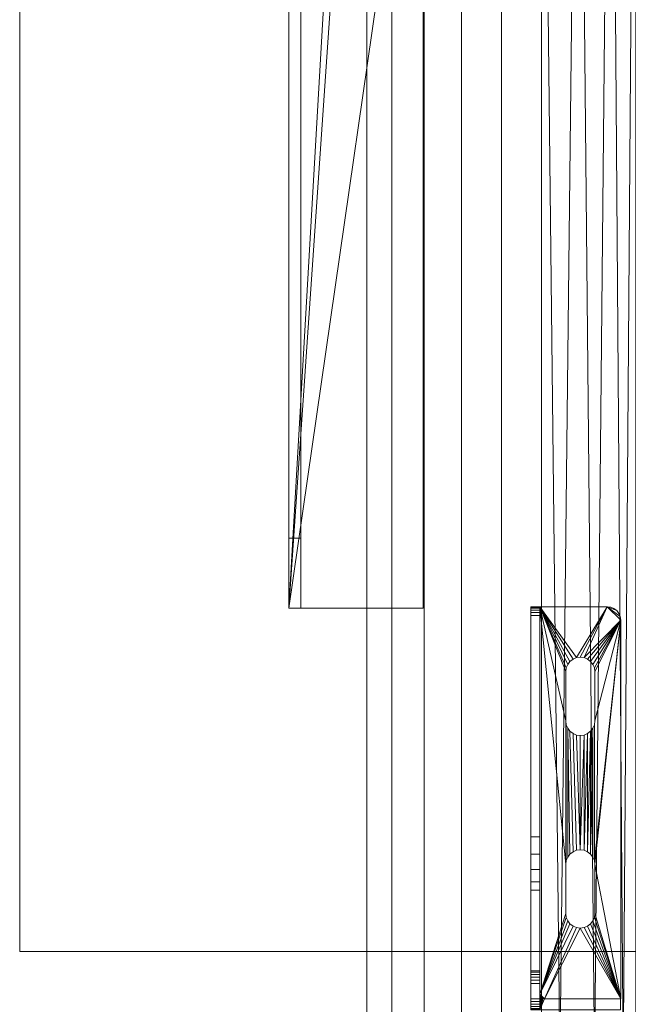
# Model space of a CAD drawing. Header units: millimetres. Extents: x -5914 to -4114, y 1890 to 3540.
# Tile 80 of 256: x -5914 to -5779, y 2729 to 2948. Entities that reach past the tile are written whole.
import ezdxf

# ---------------------------------------------------------------- set-up
doc = ezdxf.new("R2010")
doc.units = ezdxf.units.MM
doc.layers.add('A-GENM', color=13, linetype='Continuous', lineweight=5)

# ---------------------------------------------------------------- blocks, each defined once
blk = doc.blocks.new('Generic Models 4047 - Generic Models 1-429712-_3D_')
at = {"layer": 'A-GENM'}
mesh = blk.add_polyface(dxfattribs=at)
corners = [(-13146.03, 4927.13, 791.17), (-12446.03, 4927.13, 791.17), (-12446.03, 5727.13, 791.17), (-14246.03, 5727.13, 791.17), (-14246.03, 4927.13, 791.17), (-13546.03, 4927.13, 791.17), (-13533.09, 4928.83, 791.17), (-13521.03, 4933.82, 791.17), (-13510.67, 4941.77, 791.17), (-13484.1, 4968.34, 791.17), (-13477.89, 4973.11, 791.17), (-13470.66, 4976.1, 791.17), (-13462.89, 4977.13, 791.17), (-13229.16, 4977.13, 791.17), (-13221.4, 4976.1, 791.17), (-13214.16, 4973.11, 791.17), (-13207.95, 4968.34, 791.17), (-13181.38, 4941.77, 791.17), (-13171.03, 4933.82, 791.17), (-13158.97, 4928.83, 791.17)]
mesh.append_faces([[corners[k] for k in face] for face in [(0, 18, 19), (2, 0, 1)]], dxfattribs={"vtx0": -1})
mesh.append_faces([[corners[k] for k in face] for face in [(9, 5, 8), (15, 2, 14), (13, 2, 12)]], dxfattribs={"vtx0": -1, "vtx1": -1})
mesh.append_faces([[corners[k] for k in face] for face in [(3, 11, 12, 2)]], dxfattribs={"vtx0": -1, "vtx2": -1})
mesh.append_faces([[corners[k] for k in face] for face in [(2, 15, 16, 0)]], dxfattribs={"vtx0": -1, "vtx2": -1, "vtx3": -1})
mesh.append_faces([[corners[k] for k in face] for face in [(7, 8, 5, 6)]], dxfattribs={"vtx1": -1})
mesh.append_faces([[corners[k] for k in face] for face in [(10, 11, 3), (17, 18, 0, 16), (13, 14, 2)]], dxfattribs={"vtx1": -1, "vtx2": -1})
mesh.append_faces([[corners[k] for k in face] for face in [(9, 10, 3, 5)]], dxfattribs={"vtx1": -1, "vtx2": -1, "vtx3": -1})
mesh.append_faces([[corners[k] for k in face] for face in [(3, 4, 5)]], dxfattribs={"vtx2": -1})
mesh = blk.add_polyface(dxfattribs=at)
corners = [(-13146.03, 4927.13, 766.17), (-13158.97, 4928.83, 766.17), (-13171.03, 4933.82, 766.17), (-13181.38, 4941.77, 766.17), (-13207.95, 4968.34, 766.17), (-13214.16, 4973.11, 766.17), (-13221.4, 4976.1, 766.17), (-13229.16, 4977.13, 766.17), (-13462.89, 4977.13, 766.17), (-13470.66, 4976.1, 766.17), (-13477.89, 4973.11, 766.17), (-13484.1, 4968.34, 766.17), (-13510.67, 4941.77, 766.17), (-13521.03, 4933.82, 766.17), (-13533.09, 4928.83, 766.17), (-13546.03, 4927.13, 766.17), (-14246.03, 4927.13, 766.17), (-14246.03, 5727.13, 766.17), (-12446.03, 5727.13, 766.17), (-12446.03, 4927.13, 766.17)]
mesh.append_faces([[corners[k] for k in face] for face in [(15, 13, 14), (17, 15, 16)]], dxfattribs={"vtx0": -1})
mesh.append_faces([[corners[k] for k in face] for face in [(4, 0, 3), (10, 17, 9), (8, 17, 7)]], dxfattribs={"vtx0": -1, "vtx1": -1})
mesh.append_faces([[corners[k] for k in face] for face in [(18, 6, 7, 17)]], dxfattribs={"vtx0": -1, "vtx2": -1})
mesh.append_faces([[corners[k] for k in face] for face in [(17, 10, 11, 15)]], dxfattribs={"vtx0": -1, "vtx2": -1, "vtx3": -1})
mesh.append_faces([[corners[k] for k in face] for face in [(2, 3, 0, 1)]], dxfattribs={"vtx1": -1})
mesh.append_faces([[corners[k] for k in face] for face in [(5, 6, 18), (12, 13, 15, 11), (8, 9, 17)]], dxfattribs={"vtx1": -1, "vtx2": -1})
mesh.append_faces([[corners[k] for k in face] for face in [(4, 5, 18, 0)]], dxfattribs={"vtx1": -1, "vtx2": -1, "vtx3": -1})
mesh.append_faces([[corners[k] for k in face] for face in [(18, 19, 0)]], dxfattribs={"vtx2": -1})
mesh = blk.add_polyface(dxfattribs=at)
corners = [(-14246.03, 4927.13, 791.17), (-14246.03, 5727.13, 791.17), (-14246.03, 5727.13, 766.17), (-14246.03, 4927.13, 766.17)]
mesh.append_faces([[corners[k] for k in face] for face in [(0, 1, 2, 3)]])
mesh = blk.add_polyface(dxfattribs=at)
corners = [(-13546.03, 4927.13, 791.17), (-14246.03, 4927.13, 791.17), (-14246.03, 4927.13, 766.17), (-13546.03, 4927.13, 766.17)]
mesh.append_faces([[corners[k] for k in face] for face in [(0, 1, 2, 3)]])
blk = doc.blocks.new('Generic Models 4058 - Generic Models 1065-429879-_3D_')
at = {"layer": 'A-GENM'}
mesh = blk.add_polyface(dxfattribs=at)
corners = [(-6323.53, 3148.78, 1154.85), (-6323.53, 2381.08, 1154.85), (-6317.95, 2388.13, 1154.85), (-6310.77, 2393.52, 1154.85), (-6302.44, 2396.9, 1154.85), (-6293.53, 2398.05, 1154.85), (-6284.62, 2396.9, 1154.85), (-6276.3, 2393.52, 1154.85), (-6269.11, 2388.13, 1154.85), (-6263.53, 2381.08, 1154.85), (-6263.53, 3148.78, 1154.85), (-6269.11, 3141.73, 1154.85), (-6276.3, 3136.34, 1154.85), (-6284.62, 3132.96, 1154.85), (-6293.53, 3131.81, 1154.85), (-6302.44, 3132.96, 1154.85), (-6310.77, 3136.34, 1154.85), (-6317.95, 3141.73, 1154.85)]
mesh.append_faces([[corners[k] for k in face] for face in [(6, 13, 14, 5)]], dxfattribs={"vtx0": -1, "vtx2": -1})
mesh.append_faces([[corners[k] for k in face] for face in [(10, 11, 9)]], dxfattribs={"vtx1": -1})
mesh.append_faces([[corners[k] for k in face] for face in [(6, 7, 13)]], dxfattribs={"vtx1": -1, "vtx2": -1})
mesh.append_faces([[corners[k] for k in face] for face in [(15, 16, 3, 4), (16, 17, 2, 3), (12, 13, 7, 8), (11, 12, 8, 9), (14, 15, 4, 5)]], dxfattribs={"vtx1": -1, "vtx3": -1})
mesh.append_faces([[corners[k] for k in face] for face in [(17, 0, 1, 2)]], dxfattribs={"vtx3": -1})
mesh = blk.add_polyface(dxfattribs=at)
corners = [(-6323.53, 3148.78, 1081.85), (-6317.95, 3141.73, 1081.85), (-6310.77, 3136.34, 1081.85), (-6302.44, 3132.96, 1081.85), (-6293.53, 3131.81, 1081.85), (-6284.62, 3132.96, 1081.85), (-6276.3, 3136.34, 1081.85), (-6269.11, 3141.73, 1081.85), (-6263.53, 3148.78, 1081.85), (-6263.53, 2381.08, 1081.85), (-6269.11, 2388.13, 1081.85), (-6276.3, 2393.52, 1081.85), (-6284.62, 2396.9, 1081.85), (-6293.53, 2398.05, 1081.85), (-6302.44, 2396.9, 1081.85), (-6310.77, 2393.52, 1081.85), (-6317.95, 2388.13, 1081.85), (-6323.53, 2381.08, 1081.85)]
mesh.append_faces([[corners[k] for k in face] for face in [(5, 12, 13, 4)]], dxfattribs={"vtx0": -1, "vtx2": -1})
mesh.append_faces([[corners[k] for k in face] for face in [(9, 10, 8)]], dxfattribs={"vtx1": -1})
mesh.append_faces([[corners[k] for k in face] for face in [(5, 6, 12)]], dxfattribs={"vtx1": -1, "vtx2": -1})
mesh.append_faces([[corners[k] for k in face] for face in [(14, 15, 2, 3), (15, 16, 1, 2), (11, 12, 6, 7), (10, 11, 7, 8), (13, 14, 3, 4)]], dxfattribs={"vtx1": -1, "vtx3": -1})
mesh.append_faces([[corners[k] for k in face] for face in [(16, 17, 0, 1)]], dxfattribs={"vtx3": -1})
mesh = blk.add_polyface(dxfattribs=at)
corners = [(-6323.53, 2381.08, 1154.85), (-6323.53, 3148.78, 1154.85), (-6323.53, 3148.78, 1081.85), (-6323.53, 2381.08, 1081.85)]
mesh.append_faces([[corners[k] for k in face] for face in [(0, 1, 2, 3)]])
blk = doc.blocks.new('Generic Models 4073 - Generic Models 2431-430189-_3D_')
at = {"layer": 'A-GENM'}
mesh = blk.add_polyface(dxfattribs=at)
corners = [(17209.62, -47001.68, 1592.29), (17209.62, -46402.19, 1592.29), (17239.56, -46402.19, 1592.29), (17239.56, -46630.76, 1592.29), (17238.24, -46632.25, 1592.29), (17223.87, -46632.75, 1592.29), (17221.86, -46634.76, 1592.29), (17221.86, -46790.08, 1592.29), (17224.06, -46792.27, 1592.29), (17237.92, -46792.27, 1592.29), (17239.56, -46793.91, 1592.29), (17239.56, -47001.68, 1592.29)]
mesh.append_faces([[corners[k] for k in face] for face in [(10, 8, 9)]], dxfattribs={"vtx0": -1})
mesh.append_faces([[corners[k] for k in face] for face in [(8, 0, 7)]], dxfattribs={"vtx0": -1, "vtx1": -1})
mesh.append_faces([[corners[k] for k in face] for face in [(5, 6, 1)]], dxfattribs={"vtx1": -1, "vtx2": -1})
mesh.append_faces([[corners[k] for k in face] for face in [(6, 7, 0, 1)]], dxfattribs={"vtx1": -1, "vtx3": -1})
mesh.append_faces([[corners[k] for k in face] for face in [(1, 2, 3)]], dxfattribs={"vtx2": -1})
mesh.append_faces([[corners[k] for k in face] for face in [(10, 11, 0, 8), (3, 4, 5, 1)]], dxfattribs={"vtx2": -1, "vtx3": -1})
mesh = blk.add_polyface(dxfattribs=at)
corners = [(17209.62, -47001.68, 1594.21), (17239.56, -47001.68, 1594.21), (17239.56, -46793.91, 1594.21), (17237.92, -46792.27, 1594.21), (17224.06, -46792.27, 1594.21), (17221.86, -46790.08, 1594.21), (17221.86, -46634.76, 1594.21), (17223.87, -46632.75, 1594.21), (17238.24, -46632.25, 1594.21), (17239.56, -46630.76, 1594.21), (17239.56, -46402.19, 1594.21), (17209.62, -46402.19, 1594.21)]
mesh.append_faces([[corners[k] for k in face] for face in [(2, 0, 1), (9, 7, 8)]], dxfattribs={"vtx0": -1})
mesh.append_faces([[corners[k] for k in face] for face in [(4, 0, 2, 3), (11, 7, 9, 10)]], dxfattribs={"vtx0": -1, "vtx1": -1})
mesh.append_faces([[corners[k] for k in face] for face in [(0, 4, 5), (0, 5, 6, 11), (11, 6, 7)]], dxfattribs={"vtx0": -1, "vtx2": -1})
mesh = blk.add_polyface(dxfattribs=at)
corners = [(17209.62, -47001.68, 1594.21), (17209.62, -46402.19, 1594.21), (17209.62, -46402.19, 1592.29), (17209.62, -47001.68, 1592.29)]
mesh.append_faces([[corners[k] for k in face] for face in [(0, 1, 2, 3)]])
mesh = blk.add_polyface(dxfattribs=at)
corners = [(17239.56, -46793.91, 1594.21), (17239.56, -47001.68, 1594.21), (17239.56, -47001.68, 1592.29), (17239.56, -46793.91, 1592.29)]
mesh.append_faces([[corners[k] for k in face] for face in [(3, 0, 1, 2)]])
mesh = blk.add_polyface(dxfattribs=at)
corners = [(17239.56, -47001.68, 1594.21), (17209.62, -47001.68, 1594.21), (17209.62, -47001.68, 1592.29), (17239.56, -47001.68, 1592.29)]
mesh.append_faces([[corners[k] for k in face] for face in [(0, 1, 2, 3)]])
blk = doc.blocks.new('Generic Models 4075 - Generic Models 2434-430233-_3D_')
at = {"layer": 'A-GENM'}
mesh = blk.add_polyface(dxfattribs=at)
corners = [(23013.32, 42338.64, 1574.3), (23013.32, 42136.71, 1542.32), (23013.32, 41951.71, 1542.32), (23013.32, 41769.35, 1571.2), (23013.32, 41753.73, 1592.29), (23013.32, 42353.21, 1592.29)]
mesh.append_faces([[corners[k] for k in face] for face in [(5, 0, 1, 4), (2, 3, 4, 1)]], dxfattribs={"vtx2": -1})
mesh = blk.add_polyface(dxfattribs=at)
corners = [(23013.32, 42353.21, 1592.29), (23013.32, 41753.73, 1592.29), (23015.98, 41753.73, 1592.29), (23015.98, 42353.21, 1592.29)]
mesh.append_faces([[corners[k] for k in face] for face in [(0, 1, 2, 3)]])
mesh = blk.add_polyface(dxfattribs=at)
corners = [(23015.98, 42338.64, 1574.3), (23015.98, 42353.21, 1592.29), (23015.98, 41753.73, 1592.29), (23015.98, 41769.35, 1571.2), (23015.98, 41951.71, 1542.32), (23015.98, 42136.71, 1542.32)]
mesh.append_faces([[corners[k] for k in face] for face in [(2, 3, 4, 5), (5, 0, 1, 2)]], dxfattribs={"vtx3": -1})
mesh = blk.add_polyface(dxfattribs=at)
corners = [(23013.32, 41769.35, 1571.2), (23013.32, 41951.71, 1542.32), (23015.98, 41951.71, 1542.32), (23015.98, 41769.35, 1571.2)]
mesh.append_faces([[corners[k] for k in face] for face in [(0, 1, 2, 3)]])
mesh = blk.add_polyface(dxfattribs=at)
corners = [(23013.32, 41753.73, 1592.29), (23013.32, 41769.35, 1571.2), (23015.98, 41769.35, 1571.2), (23015.98, 41753.73, 1592.29)]
mesh.append_faces([[corners[k] for k in face] for face in [(0, 1, 2, 3)]])
blk = doc.blocks.new('Generic Models 3976 - Generic Models 118-430412-_3D_')
at = {"layer": 'A-GENM'}
mesh = blk.add_polyface(dxfattribs=at)
corners = [(230020.22, 30803.33, 2), (230035.22, 30803.33, 2), (230035.22, 30889.82, 2), (230035.18, 30890.08, 2), (230035.08, 30890.32, 2), (230034.93, 30890.53, 2), (230034.72, 30890.69, 2), (230034.48, 30890.79, 2), (230034.22, 30890.82, 2), (230017.22, 30890.82, 2), (230017.22, 30806.33, 2), (230017.32, 30805.55, 2), (230017.62, 30804.83, 2), (230018.1, 30804.21, 2), (230018.72, 30803.73, 2), (230019.44, 30803.43, 2), (230022.97, 30828.83, 2), (230023.08, 30829.67, 2), (230023.41, 30830.45, 2), (230023.92, 30831.13, 2), (230024.59, 30831.64, 2), (230025.38, 30831.97, 2), (230026.22, 30832.08, 2), (230027.06, 30831.97, 2), (230027.84, 30831.64, 2), (230028.52, 30831.13, 2), (230029.03, 30830.45, 2), (230029.36, 30829.67, 2), (230029.47, 30828.83, 2), (230029.47, 30817.83, 2), (230029.36, 30816.99, 2), (230029.03, 30816.2, 2), (230028.52, 30815.53, 2), (230027.84, 30815.01, 2), (230027.06, 30814.69, 2), (230026.22, 30814.58, 2), (230025.38, 30814.69, 2), (230024.59, 30815.01, 2), (230023.92, 30815.53, 2), (230023.41, 30816.2, 2), (230023.08, 30816.99, 2), (230022.97, 30817.83, 2), (230022.97, 30871.82, 2), (230023.08, 30872.66, 2), (230023.41, 30873.45, 2), (230023.92, 30874.12, 2), (230024.59, 30874.64, 2), (230025.38, 30874.96, 2), (230026.22, 30875.07, 2), (230027.06, 30874.96, 2), (230027.84, 30874.64, 2), (230028.52, 30874.12, 2), (230029.03, 30873.45, 2), (230029.36, 30872.66, 2), (230029.47, 30871.82, 2), (230029.47, 30860.82, 2), (230029.36, 30859.98, 2), (230029.03, 30859.2, 2), (230028.52, 30858.53, 2), (230027.84, 30858.01, 2), (230027.06, 30857.69, 2), (230026.22, 30857.58, 2), (230025.38, 30857.69, 2), (230024.59, 30858.01, 2), (230023.92, 30858.53, 2), (230023.41, 30859.2, 2), (230023.08, 30859.98, 2), (230022.97, 30860.82, 2)]
mesh.append_faces([[corners[k] for k in face] for face in [(0, 13, 14, 15)]], dxfattribs={"vtx0": -1})
mesh.append_faces([[corners[k] for k in face] for face in [(41, 10, 40), (38, 10, 37), (67, 10, 66), (43, 9, 42), (22, 61, 21), (34, 1, 33), (30, 1, 29), (58, 26, 57), (52, 2, 51), (56, 27, 55), (5, 8, 4)]], dxfattribs={"vtx0": -1, "vtx1": -1})
mesh.append_faces([[corners[k] for k in face] for face in [(10, 41, 16), (64, 18, 19, 63), (66, 17, 18, 65), (0, 35, 36), (9, 43, 44), (9, 45, 46), (62, 20, 21, 61), (61, 22, 23), (20, 62, 63, 19), (9, 47, 48), (1, 30, 31), (2, 54, 55, 1), (2, 53, 54)]], dxfattribs={"vtx0": -1, "vtx2": -1})
mesh.append_faces([[corners[k] for k in face] for face in [(10, 16, 17, 66), (55, 27, 28, 1)]], dxfattribs={"vtx0": -1, "vtx2": -1, "vtx3": -1})
mesh.append_faces([[corners[k] for k in face] for face in [(8, 2, 3, 4)]], dxfattribs={"vtx0": -1, "vtx3": -1})
mesh.append_faces([[corners[k] for k in face] for face in [(12, 13, 0, 11), (38, 39, 10), (36, 37, 10), (39, 40, 10), (44, 45, 9), (46, 47, 9), (64, 65, 18), (31, 32, 1), (32, 33, 1), (28, 29, 1), (52, 53, 2), (50, 51, 2)]], dxfattribs={"vtx1": -1, "vtx2": -1})
mesh.append_faces([[corners[k] for k in face] for face in [(10, 11, 0, 36), (49, 50, 2, 8)]], dxfattribs={"vtx1": -1, "vtx2": -1, "vtx3": -1})
mesh.append_faces([[corners[k] for k in face] for face in [(67, 42, 9, 10), (34, 35, 0, 1), (24, 25, 59, 60), (23, 24, 60, 61), (58, 59, 25, 26), (26, 27, 56, 57), (48, 49, 8, 9)]], dxfattribs={"vtx1": -1, "vtx3": -1})
mesh.append_faces([[corners[k] for k in face] for face in [(6, 7, 8, 5)]], dxfattribs={"vtx2": -1})
mesh = blk.add_polyface(dxfattribs=at)
corners = [(230020.22, 30803.33), (230019.44, 30803.43), (230018.72, 30803.73), (230018.1, 30804.21), (230017.62, 30804.83), (230017.32, 30805.55), (230017.22, 30806.33), (230017.22, 30890.82), (230034.22, 30890.82), (230034.48, 30890.79), (230034.72, 30890.69), (230034.93, 30890.53), (230035.08, 30890.32), (230035.18, 30890.08), (230035.22, 30889.82), (230035.22, 30803.33), (230022.97, 30828.83), (230022.97, 30817.83), (230023.08, 30816.99), (230023.41, 30816.2), (230023.92, 30815.53), (230024.59, 30815.01), (230025.38, 30814.69), (230026.22, 30814.58), (230027.06, 30814.69), (230027.84, 30815.01), (230028.52, 30815.53), (230029.03, 30816.2), (230029.36, 30816.99), (230029.47, 30817.83), (230029.47, 30828.83), (230029.36, 30829.67), (230029.03, 30830.45), (230028.52, 30831.13), (230027.84, 30831.64), (230027.06, 30831.97), (230026.22, 30832.08), (230025.38, 30831.97), (230024.59, 30831.64), (230023.92, 30831.13), (230023.41, 30830.45), (230023.08, 30829.67), (230022.97, 30871.82), (230022.97, 30860.82), (230023.08, 30859.98), (230023.41, 30859.2), (230023.92, 30858.53), (230024.59, 30858.01), (230025.38, 30857.69), (230026.22, 30857.58), (230027.06, 30857.69), (230027.84, 30858.01), (230028.52, 30858.53), (230029.03, 30859.2), (230029.36, 30859.98), (230029.47, 30860.82), (230029.47, 30871.82), (230029.36, 30872.66), (230029.03, 30873.45), (230028.52, 30874.12), (230027.84, 30874.64), (230027.06, 30874.96), (230026.22, 30875.07), (230025.38, 30874.96), (230024.59, 30874.64), (230023.92, 30874.12), (230023.41, 30873.45), (230023.08, 30872.66)]
mesh.append_faces([[corners[k] for k in face] for face in [(28, 15, 27), (19, 6, 18), (20, 6, 19), (67, 7, 66), (65, 7, 64)]], dxfattribs={"vtx0": -1, "vtx1": -1})
mesh.append_faces([[corners[k] for k in face] for face in [(61, 8, 14, 60)]], dxfattribs={"vtx0": -1, "vtx1": -1, "vtx2": -1})
mesh.append_faces([[corners[k] for k in face] for face in [(15, 28, 29), (15, 25, 26), (54, 31, 32, 53), (55, 30, 31, 54), (51, 33, 34, 50), (50, 34, 35, 49), (49, 35, 36), (49, 36, 37, 48), (52, 32, 33, 51), (14, 56, 57), (8, 61, 62), (48, 37, 38, 47), (39, 46, 47, 38), (40, 45, 46, 39), (7, 42, 43)]], dxfattribs={"vtx0": -1, "vtx2": -1})
mesh.append_faces([[corners[k] for k in face] for face in [(15, 29, 30, 55), (6, 21, 22, 0)]], dxfattribs={"vtx0": -1, "vtx2": -1, "vtx3": -1})
mesh.append_faces([[corners[k] for k in face] for face in [(8, 12, 13, 14), (0, 3, 4, 5)]], dxfattribs={"vtx0": -1, "vtx3": -1})
mesh.append_faces([[corners[k] for k in face] for face in [(10, 11, 8, 9)]], dxfattribs={"vtx1": -1})
mesh.append_faces([[corners[k] for k in face] for face in [(26, 27, 15), (11, 12, 8), (52, 53, 32), (57, 58, 14), (59, 60, 14), (58, 59, 14), (22, 23, 0), (20, 21, 6), (16, 17, 6), (5, 6, 0), (17, 18, 6), (23, 24, 0), (63, 64, 7), (65, 66, 7), (67, 42, 7)]], dxfattribs={"vtx1": -1, "vtx2": -1})
mesh.append_faces([[corners[k] for k in face] for face in [(41, 16, 6, 44)]], dxfattribs={"vtx1": -1, "vtx2": -1, "vtx3": -1})
mesh.append_faces([[corners[k] for k in face] for face in [(24, 25, 15, 0), (55, 56, 14, 15), (40, 41, 44, 45), (62, 63, 7, 8), (43, 44, 6, 7)]], dxfattribs={"vtx1": -1, "vtx3": -1})
mesh.append_faces([[corners[k] for k in face] for face in [(0, 1, 2, 3)]], dxfattribs={"vtx3": -1})
mesh = blk.add_polyface(dxfattribs=at)
corners = [(230017.22, 30890.82, 2), (230034.22, 30890.82, 2), (230034.22, 30890.82), (230017.22, 30890.82)]
mesh.append_faces([[corners[k] for k in face] for face in [(0, 1, 2, 3)]])
mesh = blk.add_polyface(dxfattribs=at)
corners = [(230017.22, 30806.33, 2), (230017.22, 30890.82, 2), (230017.22, 30890.82), (230017.22, 30806.33)]
mesh.append_faces([[corners[k] for k in face] for face in [(0, 1, 2, 3)]])
mesh = blk.add_polyface(dxfattribs=at)
corners = [(230035.22, 30889.82, 2), (230035.22, 30803.33, 2), (230035.22, 30803.33), (230035.22, 30889.82)]
mesh.append_faces([[corners[k] for k in face] for face in [(0, 1, 2, 3)]])
mesh = blk.add_polyface(dxfattribs=at)
corners = [(230029.47, 30871.82, 2), (230029.36, 30872.66, 2), (230029.03, 30873.45, 2), (230028.52, 30874.12, 2), (230027.84, 30874.64, 2), (230027.06, 30874.96, 2), (230026.22, 30875.07, 2), (230025.38, 30874.96, 2), (230024.59, 30874.64, 2), (230023.92, 30874.12, 2), (230023.41, 30873.45, 2), (230023.08, 30872.66, 2), (230022.97, 30871.82, 2), (230022.97, 30871.82), (230023.08, 30872.66), (230023.41, 30873.45), (230023.92, 30874.12), (230024.59, 30874.64), (230025.38, 30874.96), (230026.22, 30875.07), (230027.06, 30874.96), (230027.84, 30874.64), (230028.52, 30874.12), (230029.03, 30873.45), (230029.36, 30872.66), (230029.47, 30871.82)]
mesh.append_faces([[corners[k] for k in face] for face in [(0, 1, 24, 25)]], dxfattribs={"vtx1": -1})
mesh.append_faces([[corners[k] for k in face] for face in [(10, 11, 14, 15), (8, 9, 16, 17), (9, 10, 15, 16), (7, 8, 17, 18), (18, 19, 6, 7), (4, 5, 20, 21), (3, 4, 21, 22), (1, 2, 23, 24), (2, 3, 22, 23), (19, 20, 5, 6)]], dxfattribs={"vtx1": -1, "vtx3": -1})
mesh.append_faces([[corners[k] for k in face] for face in [(11, 12, 13, 14)]], dxfattribs={"vtx3": -1})
mesh = blk.add_polyface(dxfattribs=at)
corners = [(230022.97, 30871.82, 2), (230022.97, 30860.82, 2), (230022.97, 30860.82), (230022.97, 30871.82)]
mesh.append_faces([[corners[k] for k in face] for face in [(0, 1, 2, 3)]])
mesh = blk.add_polyface(dxfattribs=at)
corners = [(230029.47, 30860.82, 2), (230029.47, 30871.82, 2), (230029.47, 30871.82), (230029.47, 30860.82)]
mesh.append_faces([[corners[k] for k in face] for face in [(0, 1, 2, 3)]])
mesh = blk.add_polyface(dxfattribs=at)
corners = [(230022.97, 30860.82, 2), (230023.08, 30859.98, 2), (230023.41, 30859.2, 2), (230023.92, 30858.53, 2), (230024.59, 30858.01, 2), (230025.38, 30857.69, 2), (230026.22, 30857.58, 2), (230027.06, 30857.69, 2), (230027.84, 30858.01, 2), (230028.52, 30858.53, 2), (230029.03, 30859.2, 2), (230029.36, 30859.98, 2), (230029.47, 30860.82, 2), (230029.47, 30860.82), (230029.36, 30859.98), (230029.03, 30859.2), (230028.52, 30858.53), (230027.84, 30858.01), (230027.06, 30857.69), (230026.22, 30857.58), (230025.38, 30857.69), (230024.59, 30858.01), (230023.92, 30858.53), (230023.41, 30859.2), (230023.08, 30859.98), (230022.97, 30860.82)]
mesh.append_faces([[corners[k] for k in face] for face in [(0, 1, 24, 25)]], dxfattribs={"vtx1": -1})
mesh.append_faces([[corners[k] for k in face] for face in [(10, 11, 14, 15), (8, 9, 16, 17), (9, 10, 15, 16), (7, 8, 17, 18), (18, 19, 6, 7), (4, 5, 20, 21), (3, 4, 21, 22), (1, 2, 23, 24), (2, 3, 22, 23), (19, 20, 5, 6)]], dxfattribs={"vtx1": -1, "vtx3": -1})
mesh.append_faces([[corners[k] for k in face] for face in [(11, 12, 13, 14)]], dxfattribs={"vtx3": -1})
mesh = blk.add_polyface(dxfattribs=at)
corners = [(230029.47, 30828.83, 2), (230029.36, 30829.67, 2), (230029.03, 30830.45, 2), (230028.52, 30831.13, 2), (230027.84, 30831.64, 2), (230027.06, 30831.97, 2), (230026.22, 30832.08, 2), (230025.38, 30831.97, 2), (230024.59, 30831.64, 2), (230023.92, 30831.13, 2), (230023.41, 30830.45, 2), (230023.08, 30829.67, 2), (230022.97, 30828.83, 2), (230022.97, 30828.83), (230023.08, 30829.67), (230023.41, 30830.45), (230023.92, 30831.13), (230024.59, 30831.64), (230025.38, 30831.97), (230026.22, 30832.08), (230027.06, 30831.97), (230027.84, 30831.64), (230028.52, 30831.13), (230029.03, 30830.45), (230029.36, 30829.67), (230029.47, 30828.83)]
mesh.append_faces([[corners[k] for k in face] for face in [(0, 1, 24, 25)]], dxfattribs={"vtx1": -1})
mesh.append_faces([[corners[k] for k in face] for face in [(10, 11, 14, 15), (8, 9, 16, 17), (9, 10, 15, 16), (7, 8, 17, 18), (18, 19, 6, 7), (4, 5, 20, 21), (3, 4, 21, 22), (1, 2, 23, 24), (2, 3, 22, 23), (19, 20, 5, 6)]], dxfattribs={"vtx1": -1, "vtx3": -1})
mesh.append_faces([[corners[k] for k in face] for face in [(11, 12, 13, 14)]], dxfattribs={"vtx3": -1})
mesh = blk.add_polyface(dxfattribs=at)
corners = [(230022.97, 30828.83, 2), (230022.97, 30817.83, 2), (230022.97, 30817.83), (230022.97, 30828.83)]
mesh.append_faces([[corners[k] for k in face] for face in [(0, 1, 2, 3)]])
mesh = blk.add_polyface(dxfattribs=at)
corners = [(230029.47, 30817.83, 2), (230029.47, 30828.83, 2), (230029.47, 30828.83), (230029.47, 30817.83)]
mesh.append_faces([[corners[k] for k in face] for face in [(0, 1, 2, 3)]])
mesh = blk.add_polyface(dxfattribs=at)
corners = [(230022.97, 30817.83, 2), (230023.08, 30816.99, 2), (230023.41, 30816.2, 2), (230023.92, 30815.53, 2), (230024.59, 30815.01, 2), (230025.38, 30814.69, 2), (230026.22, 30814.58, 2), (230027.06, 30814.69, 2), (230027.84, 30815.01, 2), (230028.52, 30815.53, 2), (230029.03, 30816.2, 2), (230029.36, 30816.99, 2), (230029.47, 30817.83, 2), (230029.47, 30817.83), (230029.36, 30816.99), (230029.03, 30816.2), (230028.52, 30815.53), (230027.84, 30815.01), (230027.06, 30814.69), (230026.22, 30814.58), (230025.38, 30814.69), (230024.59, 30815.01), (230023.92, 30815.53), (230023.41, 30816.2), (230023.08, 30816.99), (230022.97, 30817.83)]
mesh.append_faces([[corners[k] for k in face] for face in [(0, 1, 24, 25)]], dxfattribs={"vtx1": -1})
mesh.append_faces([[corners[k] for k in face] for face in [(10, 11, 14, 15), (8, 9, 16, 17), (9, 10, 15, 16), (7, 8, 17, 18), (18, 19, 6, 7), (4, 5, 20, 21), (3, 4, 21, 22), (1, 2, 23, 24), (2, 3, 22, 23), (19, 20, 5, 6)]], dxfattribs={"vtx1": -1, "vtx3": -1})
mesh.append_faces([[corners[k] for k in face] for face in [(11, 12, 13, 14)]], dxfattribs={"vtx3": -1})
mesh = blk.add_polyface(dxfattribs=at)
corners = [(230020.22, 30803.33, 2), (230019.44, 30803.43, 2), (230018.72, 30803.73, 2), (230018.1, 30804.21, 2), (230017.62, 30804.83, 2), (230017.32, 30805.55, 2), (230017.22, 30806.33, 2), (230017.22, 30806.33), (230017.32, 30805.55), (230017.62, 30804.83), (230018.1, 30804.21), (230018.72, 30803.73), (230019.44, 30803.43), (230020.22, 30803.33)]
mesh.append_faces([[corners[k] for k in face] for face in [(7, 8, 5, 6), (0, 1, 12, 13)]], dxfattribs={"vtx1": -1})
mesh.append_faces([[corners[k] for k in face] for face in [(8, 9, 4, 5), (3, 4, 9, 10), (10, 11, 2, 3), (11, 12, 1, 2)]], dxfattribs={"vtx1": -1, "vtx3": -1})
mesh = blk.add_polyface(dxfattribs=at)
corners = [(230035.22, 30803.33, 2), (230020.22, 30803.33, 2), (230020.22, 30803.33), (230035.22, 30803.33)]
mesh.append_faces([[corners[k] for k in face] for face in [(3, 0, 1, 2)]])
blk = doc.blocks.new('Generic Models 5020 - Generic Models 118-430475-_3D_')
at = {"layer": 'A-GENM'}
mesh = blk.add_polyface(dxfattribs=at)
corners = [(26835.96, 29425.58, 89.99), (26836.69, 29425.58, 89.9), (26837.37, 29425.58, 89.64), (26837.97, 29425.58, 89.22), (26838.45, 29425.58, 88.67), (26838.78, 29425.58, 88.02), (26856.75, 29425.58, 38.64), (26858.68, 29425.58, 34.74), (26861.4, 29425.58, 31.34), (26864.8, 29425.58, 28.61), (26868.7, 29425.58, 26.69), (26918.08, 29425.58, 8.72), (26918.73, 29425.58, 8.39), (26919.28, 29425.58, 7.91), (26919.7, 29425.58, 7.31), (26919.96, 29425.58, 6.62), (26920.05, 29425.58, 5.9), (26920.05, 29425.58), (26832.56, 29425.58), (26831.91, 29425.58, 0.09), (26831.31, 29425.58, 0.33), (26830.79, 29425.58, 0.73), (26830.4, 29425.58, 1.25), (26830.15, 29425.58, 1.85), (26830.06, 29425.58, 2.5), (26830.06, 29425.58, 89.99)]
mesh.append_faces([[corners[k] for k in face] for face in [(22, 19, 20, 21), (16, 13, 14, 15), (2, 0, 1)]], dxfattribs={"vtx0": -1})
mesh.append_faces([[corners[k] for k in face] for face in [(13, 16, 12), (9, 18, 8)]], dxfattribs={"vtx0": -1, "vtx1": -1})
mesh.append_faces([[corners[k] for k in face] for face in [(23, 18, 19, 22), (5, 25, 0, 4)]], dxfattribs={"vtx0": -1, "vtx2": -1})
mesh.append_faces([[corners[k] for k in face] for face in [(18, 23, 24, 8)]], dxfattribs={"vtx0": -1, "vtx2": -1, "vtx3": -1})
mesh.append_faces([[corners[k] for k in face] for face in [(0, 2, 3, 4)]], dxfattribs={"vtx0": -1, "vtx3": -1})
mesh.append_faces([[corners[k] for k in face] for face in [(9, 10, 18), (5, 6, 25), (7, 8, 24)]], dxfattribs={"vtx1": -1, "vtx2": -1})
mesh.append_faces([[corners[k] for k in face] for face in [(11, 12, 16, 17), (17, 18, 10, 11), (6, 7, 24, 25)]], dxfattribs={"vtx1": -1, "vtx3": -1})
mesh = blk.add_polyface(dxfattribs=at)
corners = [(26830.06, 29425.58, 2.5), (26830.15, 29425.58, 1.85), (26830.4, 29425.58, 1.25), (26830.79, 29425.58, 0.73), (26831.31, 29425.58, 0.33), (26831.91, 29425.58, 0.09), (26832.56, 29425.58), (26832.56, 29423.58), (26831.91, 29423.58, 0.09), (26831.31, 29423.58, 0.33), (26830.79, 29423.58, 0.73), (26830.4, 29423.58, 1.25), (26830.15, 29423.58, 1.85), (26830.06, 29423.58, 2.5)]
mesh.append_faces([[corners[k] for k in face] for face in [(7, 8, 5, 6), (0, 1, 12, 13)]], dxfattribs={"vtx1": -1})
mesh.append_faces([[corners[k] for k in face] for face in [(8, 9, 4, 5), (3, 4, 9, 10), (10, 11, 2, 3), (11, 12, 1, 2)]], dxfattribs={"vtx1": -1, "vtx3": -1})
mesh = blk.add_polyface(dxfattribs=at)
corners = [(26830.06, 29425.58, 89.99), (26830.06, 29425.58, 2.5), (26830.06, 29423.58, 2.5), (26830.06, 29423.58, 89.99)]
mesh.append_faces([[corners[k] for k in face] for face in [(0, 1, 2, 3)]])
mesh = blk.add_polyface(dxfattribs=at)
corners = [(26835.96, 29425.58, 89.99), (26830.06, 29425.58, 89.99), (26830.06, 29423.58, 89.99), (26835.96, 29423.58, 89.99)]
mesh.append_faces([[corners[k] for k in face] for face in [(0, 1, 2, 3)]])
mesh = blk.add_polyface(dxfattribs=at)
corners = [(26832.56, 29425.58), (26920.05, 29425.58), (26920.05, 29423.58), (26832.56, 29423.58)]
mesh.append_faces([[corners[k] for k in face] for face in [(3, 0, 1, 2)]])
mesh = blk.add_polyface(dxfattribs=at)
corners = [(26838.78, 29425.58, 88.02), (26838.45, 29425.58, 88.67), (26837.97, 29425.58, 89.22), (26837.37, 29425.58, 89.64), (26836.69, 29425.58, 89.9), (26835.96, 29425.58, 89.99), (26835.96, 29423.58, 89.99), (26836.69, 29423.58, 89.9), (26837.37, 29423.58, 89.64), (26837.97, 29423.58, 89.22), (26838.45, 29423.58, 88.67), (26838.78, 29423.58, 88.02)]
mesh.append_faces([[corners[k] for k in face] for face in [(6, 7, 4, 5)]], dxfattribs={"vtx1": -1})
mesh.append_faces([[corners[k] for k in face] for face in [(7, 8, 3, 4), (2, 3, 8, 9), (9, 10, 1, 2)]], dxfattribs={"vtx1": -1, "vtx3": -1})
mesh.append_faces([[corners[k] for k in face] for face in [(10, 11, 0, 1)]], dxfattribs={"vtx3": -1})
mesh = blk.add_polyface(dxfattribs=at)
corners = [(26856.75, 29425.58, 38.64), (26838.78, 29425.58, 88.02), (26838.78, 29423.58, 88.02), (26856.75, 29423.58, 38.64)]
mesh.append_faces([[corners[k] for k in face] for face in [(0, 1, 2, 3)]])
mesh = blk.add_polyface(dxfattribs=at)
corners = [(26868.7, 29425.58, 26.69), (26864.8, 29425.58, 28.61), (26861.4, 29425.58, 31.34), (26858.68, 29425.58, 34.74), (26856.75, 29425.58, 38.64), (26856.75, 29423.58, 38.64), (26858.68, 29423.58, 34.74), (26861.4, 29423.58, 31.34), (26864.8, 29423.58, 28.61), (26868.7, 29423.58, 26.69)]
mesh.append_faces([[corners[k] for k in face] for face in [(0, 1, 8, 9)]], dxfattribs={"vtx1": -1})
mesh.append_faces([[corners[k] for k in face] for face in [(2, 3, 6, 7), (7, 8, 1, 2)]], dxfattribs={"vtx1": -1, "vtx3": -1})
mesh.append_faces([[corners[k] for k in face] for face in [(3, 4, 5, 6)]], dxfattribs={"vtx3": -1})
mesh = blk.add_polyface(dxfattribs=at)
corners = [(26918.08, 29425.58, 8.72), (26868.7, 29425.58, 26.69), (26868.7, 29423.58, 26.69), (26918.08, 29423.58, 8.72)]
mesh.append_faces([[corners[k] for k in face] for face in [(0, 1, 2, 3)]])
mesh = blk.add_polyface(dxfattribs=at)
corners = [(26920.05, 29425.58, 5.9), (26919.96, 29425.58, 6.62), (26919.7, 29425.58, 7.31), (26919.28, 29425.58, 7.91), (26918.73, 29425.58, 8.39), (26918.08, 29425.58, 8.72), (26918.08, 29423.58, 8.72), (26918.73, 29423.58, 8.39), (26919.28, 29423.58, 7.91), (26919.7, 29423.58, 7.31), (26919.96, 29423.58, 6.62), (26920.05, 29423.58, 5.9)]
mesh.append_faces([[corners[k] for k in face] for face in [(6, 7, 4, 5)]], dxfattribs={"vtx1": -1})
mesh.append_faces([[corners[k] for k in face] for face in [(7, 8, 3, 4), (2, 3, 8, 9), (9, 10, 1, 2)]], dxfattribs={"vtx1": -1, "vtx3": -1})
mesh.append_faces([[corners[k] for k in face] for face in [(10, 11, 0, 1)]], dxfattribs={"vtx3": -1})
mesh = blk.add_polyface(dxfattribs=at)
corners = [(26920.05, 29425.58), (26920.05, 29425.58, 5.9), (26920.05, 29423.58, 5.9), (26920.05, 29423.58)]
mesh.append_faces([[corners[k] for k in face] for face in [(0, 1, 2, 3)]])
mesh = blk.add_polyface(dxfattribs=at)
corners = [(26835.96, 29423.58, 89.99), (26830.06, 29423.58, 89.99), (26830.06, 29423.58, 2.5), (26830.15, 29423.58, 1.85), (26830.4, 29423.58, 1.25), (26830.79, 29423.58, 0.73), (26831.31, 29423.58, 0.33), (26831.91, 29423.58, 0.09), (26832.56, 29423.58), (26920.05, 29423.58), (26920.05, 29423.58, 5.9), (26919.96, 29423.58, 6.62), (26919.7, 29423.58, 7.31), (26919.28, 29423.58, 7.91), (26918.73, 29423.58, 8.39), (26918.08, 29423.58, 8.72), (26868.7, 29423.58, 26.69), (26864.8, 29423.58, 28.61), (26861.4, 29423.58, 31.34), (26858.68, 29423.58, 34.74), (26856.75, 29423.58, 38.64), (26838.78, 29423.58, 88.02), (26838.45, 29423.58, 88.67), (26837.97, 29423.58, 89.22), (26837.37, 29423.58, 89.64), (26836.69, 29423.58, 89.9)]
mesh.append_faces([[corners[k] for k in face] for face in [(6, 4, 5)]], dxfattribs={"vtx0": -1})
mesh.append_faces([[corners[k] for k in face] for face in [(19, 2, 18)]], dxfattribs={"vtx0": -1, "vtx1": -1})
mesh.append_faces([[corners[k] for k in face] for face in [(21, 0, 1, 20), (2, 19, 20, 1), (8, 2, 3, 7), (7, 3, 4, 6), (10, 14, 15)]], dxfattribs={"vtx0": -1, "vtx2": -1})
mesh.append_faces([[corners[k] for k in face] for face in [(8, 17, 18, 2)]], dxfattribs={"vtx0": -1, "vtx2": -1, "vtx3": -1})
mesh.append_faces([[corners[k] for k in face] for face in [(0, 21, 22, 23), (10, 12, 13, 14)]], dxfattribs={"vtx0": -1, "vtx3": -1})
mesh.append_faces([[corners[k] for k in face] for face in [(15, 16, 9, 10), (16, 17, 8, 9)]], dxfattribs={"vtx1": -1, "vtx3": -1})
mesh.append_faces([[corners[k] for k in face] for face in [(24, 25, 0, 23), (10, 11, 12)]], dxfattribs={"vtx2": -1})
blk = doc.blocks.new('Generic Models 5021 - Generic Models 120-430487-_3D_')
at = {"layer": 'A-GENM'}
mesh = blk.add_polyface(dxfattribs=at)
corners = [(26832.56, 29422.58, 89.99), (26832.59, 29422.83, 89.99), (26832.69, 29423.08, 89.99), (26832.85, 29423.28, 89.99), (26833.06, 29423.44, 89.99), (26833.3, 29423.54, 89.99), (26833.56, 29423.58, 89.99), (26830.06, 29423.58, 89.99), (26830.06, 29405.58, 89.99), (26832.56, 29405.58, 89.99)]
mesh.append_faces([[corners[k] for k in face] for face in [(5, 7, 4), (1, 7, 0)]], dxfattribs={"vtx0": -1, "vtx1": -1})
mesh.append_faces([[corners[k] for k in face] for face in [(7, 1, 2)]], dxfattribs={"vtx0": -1, "vtx2": -1})
mesh.append_faces([[corners[k] for k in face] for face in [(3, 4, 7), (2, 3, 7)]], dxfattribs={"vtx1": -1, "vtx2": -1})
mesh.append_faces([[corners[k] for k in face] for face in [(5, 6, 7), (8, 9, 0, 7)]], dxfattribs={"vtx2": -1})
mesh = blk.add_polyface(dxfattribs=at)
corners = [(26832.56, 29422.58), (26832.56, 29405.58), (26830.06, 29405.58), (26830.06, 29423.58), (26833.56, 29423.58), (26833.3, 29423.54), (26833.06, 29423.44), (26832.85, 29423.28), (26832.69, 29423.08), (26832.59, 29422.83)]
mesh.append_faces([[corners[k] for k in face] for face in [(9, 3, 8)]], dxfattribs={"vtx0": -1, "vtx1": -1})
mesh.append_faces([[corners[k] for k in face] for face in [(3, 9, 0)]], dxfattribs={"vtx0": -1, "vtx2": -1})
mesh.append_faces([[corners[k] for k in face] for face in [(4, 5, 3)]], dxfattribs={"vtx1": -1})
mesh.append_faces([[corners[k] for k in face] for face in [(7, 8, 3), (6, 7, 3), (5, 6, 3)]], dxfattribs={"vtx1": -1, "vtx2": -1})
mesh.append_faces([[corners[k] for k in face] for face in [(0, 1, 2, 3)]], dxfattribs={"vtx3": -1})
mesh = blk.add_polyface(dxfattribs=at)
corners = [(26830.06, 29405.58, 89.99), (26830.06, 29423.58, 89.99), (26830.06, 29423.58), (26830.06, 29405.58)]
mesh.append_faces([[corners[k] for k in face] for face in [(0, 1, 2, 3)]])
mesh = blk.add_polyface(dxfattribs=at)
corners = [(26830.06, 29423.58, 89.99), (26833.56, 29423.58, 89.99), (26833.56, 29423.58), (26830.06, 29423.58)]
mesh.append_faces([[corners[k] for k in face] for face in [(0, 1, 2, 3)]])
mesh = blk.add_polyface(dxfattribs=at)
corners = [(26833.56, 29423.58, 89.99), (26833.3, 29423.54, 89.99), (26833.06, 29423.44, 89.99), (26832.85, 29423.28, 89.99), (26832.69, 29423.08, 89.99), (26832.59, 29422.83, 89.99), (26832.56, 29422.58, 89.99), (26832.56, 29422.58), (26832.59, 29422.83), (26832.69, 29423.08), (26832.85, 29423.28), (26833.06, 29423.44), (26833.3, 29423.54), (26833.56, 29423.58)]
mesh.append_faces([[corners[k] for k in face] for face in [(8, 5, 6, 7)]], dxfattribs={"vtx0": -1})
mesh.append_faces([[corners[k] for k in face] for face in [(9, 4, 5, 8), (4, 9, 10, 3), (12, 1, 2, 11), (3, 10, 11, 2)]], dxfattribs={"vtx0": -1, "vtx2": -1})
mesh.append_faces([[corners[k] for k in face] for face in [(13, 0, 1, 12)]], dxfattribs={"vtx2": -1})
mesh = blk.add_polyface(dxfattribs=at)
corners = [(26832.56, 29422.58, 89.99), (26832.56, 29405.58, 89.99), (26832.56, 29405.58), (26832.56, 29422.58)]
mesh.append_faces([[corners[k] for k in face] for face in [(0, 1, 2, 3)]])
mesh = blk.add_polyface(dxfattribs=at)
corners = [(26832.56, 29405.58, 89.99), (26830.06, 29405.58, 89.99), (26830.06, 29405.58), (26832.56, 29405.58)]
mesh.append_faces([[corners[k] for k in face] for face in [(3, 0, 1, 2)]])

msp = doc.modelspace()

# ---------------------------------------------------------------- block references
at = {"layer": 'A-GENM'}
for name, p in [('Generic Models 4047 - Generic Models 1-429712-_3D_', (8331.74, -2186.71, -131.17)), ('Generic Models 4073 - Generic Models 2431-430189-_3D_', (-23063.91, 49818.73, -959.21)), ('Generic Models 4075 - Generic Models 2434-430233-_3D_', (-28867.6, -38936.67, -959.21)), ('Generic Models 4058 - Generic Models 1065-429879-_3D_', (486.65, -49.52, -754.85))]:
    msp.add_blockref(name, p, dxfattribs=at)
for name, p, rotation in [('Generic Models 5020 - Generic Models 118-430475-_3D_', (23625.29, -24102.65, 400), 89.99999999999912), ('Generic Models 3976 - Generic Models 118-430412-_3D_', (224236.94, 33620.73, 400), 180), ('Generic Models 5021 - Generic Models 120-430487-_3D_', (23625.29, -24102.65, 400), 89.99999999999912)]:
    msp.add_blockref(name, p, dxfattribs=dict(at, rotation=rotation))

doc.saveas('drawing.dxf')
